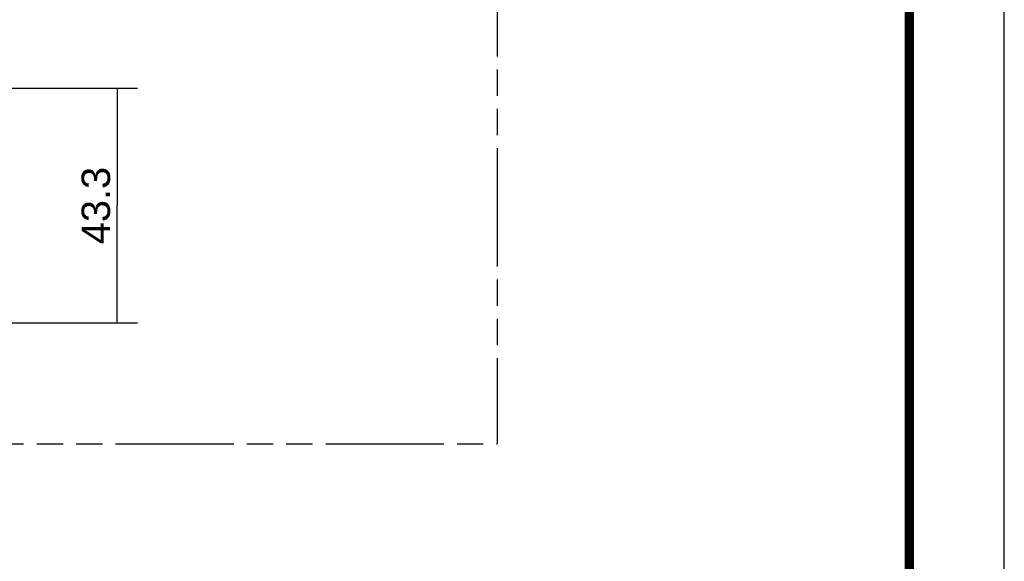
# Model space of a CAD drawing. Header units: millimetres. Extents: x 0 to 210, y 0 to 297.
# Tile 18 of 38: x 137 to 210, y 80 to 120. Entities that reach past the tile are written whole.
import ezdxf
from ezdxf.enums import TextEntityAlignment as Align

# ---------------------------------------------------------------- set-up
doc = ezdxf.new("R2010")
doc.units = ezdxf.units.MM
doc.header["$LTSCALE"] = 19.36
doc.linetypes.add('PHANTOM', pattern=[0.8, 0.45, -0.05, 0.1, -0.05, 0.1, -0.05])
doc.layers.get('0').update_dxf_attribs({"linetype": 'CONTINUOUS'})
doc.layers.add('DEFAULT_3', color=7, linetype='PHANTOM')
doc.layers.add('Z_DIM_2D', color=7, linetype='CONTINUOUS')
doc.styles.add('TEXTSTYLE_3', font='arial.ttf')
doc.dimstyles.new('DIMSTYLE_2', dxfattribs={"dimtxt": 2.1, "dimasz": 3.5, "dimexe": 1.5, "dimexo": 0, "dimgap": 0.525, "dimtad": 1, "dimdec": 1, "dimlfac": 2.5, "dimdsep": 46, "dimtxsty": 'TEXTSTYLE_3', "dimblk": '_FILLED', "dimblk1": '_FILLED', "dimblk2": '_FILLED', "dimcen": 0.09, "dimclrt": 5, "dimazin": 2, "dimtp": 0.3, "dimtm": 0.3, "dimtfac": 1, "dimtdec": 1, "dimtofl": 0, "dimtmove": 0, "dimatfit": 3, "dimldrblk": '_FILLED', "dimfxl": 0, "dimtolj": 1, "dimarcsym": 0})

# ---------------------------------------------------------------- blocks, each defined once
blk = doc.blocks.new('*D3')
at = {"layer": 'Z_DIM_2D', "color": 2, "linetype": 'Continuous', "transparency": 16777216}
for p, q in [((132.71, 114.794), (146.119, 114.794)), ((144.619, 114.794), (144.619, 106.14)), ((144.619, 97.486), (144.619, 106.14)), ((132.83, 97.486), (146.119, 97.486))]:
    blk.add_line(p, q, dxfattribs=at)
at = {"layer": 'Z_DIM_2D', "color": 5, "linetype": 'Continuous', "transparency": 16777216, "style": 'TEXTSTYLE_3'}
blk.add_text('43.3', height=2.1, rotation=90, dxfattribs=at).set_placement((144.094, 106.14), align=Align.CENTER)
blk = doc.blocks.new('_FILLED')
at = {"color": 0, "linetype": 'ByBlock'}
blk.add_solid([(0, 0), (-1, 0.125), (-1, -0.125)], dxfattribs=at)
blk = doc.blocks.new('_NONE')

msp = doc.modelspace()

# ---------------------------------------------------------------- linework, layer by layer
at = {"color": 2, "linetype": 'Continuous'}
msp.add_line((210, 0), (210, 297), dxfattribs=at)
at = {"color": 7, "linetype": 'Continuous', "const_width": 0.7}
msp.add_lwpolyline([(203, 7), (203, 290)], dxfattribs=at)
at = {"layer": 'DEFAULT_3', "color": 91, "linetype": 'PHANTOM', "true_color": 0x80ff80}
for p in [(172.6224, 156.8305), (36.0815, 88.56)]:
    msp.add_line(p, (172.6224, 88.56), dxfattribs=at)

# ---------------------------------------------------------------- dimensions: what is measured, and where the dimension line sits
at = {"layer": 'Z_DIM_2D', "color": 2, "linetype": 'Continuous'}
dim = msp.add_linear_dim(base=(144.6192, 97.4857), p1=(132.71, 114.7944), p2=(132.83, 97.4857), angle=270, dimstyle='DIMSTYLE_2', override={"dimblk1": 'NONE', "dimblk2": 'NONE', "dimsah": 1}, dxfattribs=at)
dim.commit()
dim.dimension.update_dxf_attribs({"geometry": '*D3', "text_midpoint": (144.6192, 106.0866), "dimtype": 160})

doc.saveas('drawing.dxf')
